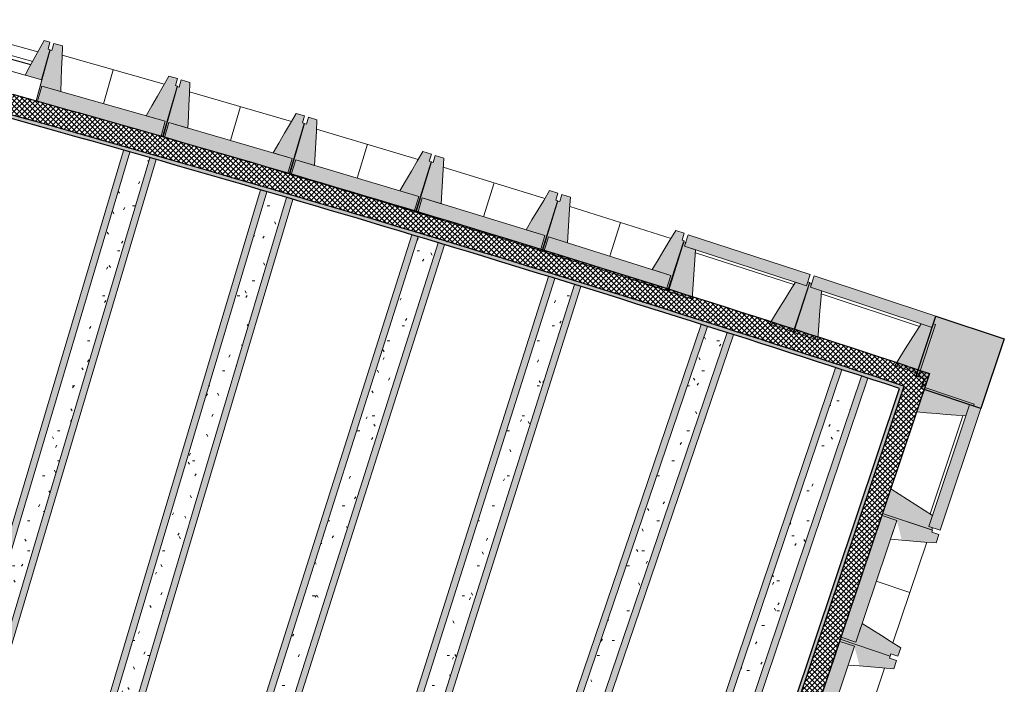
# Model space of a CAD drawing. Header units: centimetres. Extents: x -3137 to 8943, y -3619 to 550.
# Tile 45 of 47: x 8275 to 8943, y -3169 to -2719. Entities that reach past the tile are written whole.
import ezdxf

# ---------------------------------------------------------------- set-up
doc = ezdxf.new("R2010")
doc.units = ezdxf.units.CM
for name, color, linetype, lineweight in [('0-1', 7, 'Continuous', 5), ('ANNOTATIONS-6', 7, 'Continuous', 18), ('HACHURE_C-5', 7, 'Continuous', 18), ('MUR_C', 7, 'Continuous', 25), ('OSSATURE', 7, 'Continuous', 18), ('OSSATURE_C', 7, 'Continuous', 18), ('Z', 7, 'Continuous', 18)]:
    doc.layers.add(name, color=color, linetype=linetype, lineweight=lineweight)
for name, color, linetype, lineweight, true_color in [('HACHURE-1', 7, 'Continuous', 25, 0x787878), ('HACHURE_C-3', 7, 'Continuous', 5, 0xdadada), ('HACHURE_C-4', 7, 'Continuous', 25, 0xdadada), ('MUR-1', 5, 'Continuous', 25, 0x0000ff), ('OSSATURE-4', 7, 'Continuous', 5, 0x787878), ('OSSATURE-5', 5, 'Continuous', 25, 0x0000ff)]:
    doc.layers.add(name, color=color, linetype=linetype, lineweight=lineweight, true_color=true_color)
pattern_1 = [(45, (0, 0), (-1.767767, 1.767767), []), (135, (0, 0), (-1.767767, -1.767767), [])]
pattern_2 = [(0, (0, 0), (40.64, 10.16), [1.676, -28.804, 1.676, -28.804, -162.56]), (0, (0, 0), (40.64, 10.16), [-60.96, 1.676, -59.284, 1.676, -28.804, -71.12]), (0, (0, 0), (40.64, 10.16), [-152.4, 1.676, -18.644, 1.676, -49.124]), (120, (15.24, 5.08), (-29.118818, 30.115272), [1.676, -28.804, 1.676, -28.804, -162.56]), (120, (15.24, 5.08), (-29.118818, 30.115272), [-60.96, 1.676, -59.284, 1.676, -28.804, -71.12]), (120, (15.24, 5.08), (-29.118818, 30.115272), [-152.4, 1.676, -18.644, 1.676, -49.124]), (240, (20.32, 25.4), (-11.521182, -40.275272), [1.676, -28.804, 1.676, -28.804, -162.56]), (240, (20.32, 25.4), (-11.521182, -40.275272), [-60.96, 1.676, -59.284, 1.676, -28.804, -71.12]), (240, (20.32, 25.4), (-11.521182, -40.275272), [-152.4, 1.676, -18.644, 1.676, -49.124])]

# ---------------------------------------------------------------- blocks, each defined once
blk = doc.blocks.new('B02_ARC_rvt-3-DDDD_AAA_NNNN_CCC_1_50_N0_Faux plafonds')
at = {"layer": 'HACHURE_C-3'}
blk.add_hatch(color=256, dxfattribs=at).paths.add_polyline_path([(1837.2, -3548.93), (2032.68, -2966.94), (2030.31, -2966.16), (1834.83, -3548.14), (1836.41, -3548.66)])
at = {"layer": 'HACHURE_C-4'}
blk.add_hatch(color=256, dxfattribs=at).paths.add_polyline_path([(2029.51, -2968.53), (2030.31, -2966.16), (1909.17, -2926.89), (1788.47, -2889), (1667.43, -2852.24), (1546.04, -2816.6), (1425, -2782.28), (1424.33, -2784.69), (1546.74, -2819.41), (1668.15, -2855.06), (1789.22, -2891.85), (1909.94, -2929.76), (1981.15, -2952.85)])
at = {"layer": 'HACHURE_C-5'}
h = blk.add_hatch(dxfattribs=at)
h.set_pattern_fill('FP_43', color=256, style=0, pattern_type=2)
h.set_pattern_definition(pattern_1)
h.paths.add_polyline_path([(2032.68, -2966.94), (2036.98, -2954.14), (2029.51, -2951.71), (1909.17, -2912.74), (1788.47, -2874.89), (1667.43, -2838.17), (1546.04, -2802.57), (1428.63, -2769.28), (1425, -2782.28), (1550.5, -2817.9), (1672.04, -2853.63), (1793.25, -2890.49), (1914.11, -2928.48), (2031.5, -2966.55)])
h = blk.add_hatch(dxfattribs=at)
h.set_pattern_fill('FP_43', color=256, style=0, pattern_type=2)
h.set_pattern_definition(pattern_1)
h.paths.add_polyline_path([(1849.21, -3555.57), (2049.8, -2958.37), (2036.98, -2954.14), (1836.41, -3551.3), (1842.81, -3553.43)])
at = {"layer": 'ANNOTATIONS-6'}
for p, q in [((2018.45, -3051.71), (2017.5, -3054.55)), ((2017.5, -3054.55), (2018.45, -3051.71)), ((1989.8, -3137.02), (1988.84, -3139.87)), ((1988.84, -3139.87), (1989.8, -3137.02))]:
    blk.add_line(p, q, dxfattribs=at)
at = {"layer": 'MUR_C'}
for p, q in [((2049.8, -2958.37), (1850.01, -3553.2)), ((1834.83, -3548.14), (2029.51, -2968.53)), ((1837.2, -3548.93), (2032.68, -2966.94))]:
    blk.add_line(p, q, dxfattribs=at)
at = {"layer": 'MUR_C', "flags": 128}
for points in [[(2034.61, -2953.36), (2035.8, -2953.75), (2036.98, -2954.14)], [(2036.98, -2954.14), (2043.39, -2956.26), (2049.8, -2958.37)], [(2030.31, -2966.16), (2031.5, -2966.55), (2032.68, -2966.94)]]:
    blk.add_lwpolyline(points, dxfattribs=at)
at = {"layer": 'MUR_C'}
for radius, start in [(13605.96, 71.769103), (13592.46, 71.769436), (13589.96, 71.769498)]:
    blk.add_arc((-2221.98, -15876.35), radius, start, 74.436322, dxfattribs=at)
blk = doc.blocks.new('20_MUR PREFA_01 - MODULE_01-3123087-DDDD_AAA_NNNN_CCC_1_50_N0_Faux plafonds')
at = {"layer": 'Z'}
blk.add_line((0, 10.63), (0, 34.62), dxfattribs=at)
blk = doc.blocks.new('20_MUR PREFA_01 - MODULE_01-V109-DDDD_AAA_NNNN_CCC_1_50_N0_Faux plafonds')
at = {"layer": 'Z'}
for p, q in [((0, 10.63), (0, 34.62)), ((0, -0.09), (0, 0.16))]:
    blk.add_line(p, q, dxfattribs=at)
blk = doc.blocks.new('20_MUR PREFA_03 - MODULE_03-V110-DDDD_AAA_NNNN_CCC_1_50_N0_Faux plafonds')
at = {"layer": 'Z'}
for p, q in [((-43.5, 32.17), (-43.5, 25.04)), ((-43.5, 19.17), (-43.5, 32.17)), ((-43.5, 32.17), (37.4, 32.17)), ((-43.5, 25.04), (-43.5, 22.74)), ((35.65, 25.04), (-43.5, 25.04)), ((-43.5, 22.74), (-43.5, 22.35)), ((35.08, 22.74), (-43.5, 22.74)), ((-43.5, 22.35), (-43.5, 14.74)), ((-43.5, 22.35), (34.99, 22.35)), ((45, 14.74), (-45, 14.74)), ((-45, -0.1), (-45, 14.74)), ((-44.63, 14.74), (-43.5, 14.74)), ((-43.5, 14.74), (-43.5, 19.17)), ((-43.5, 14.74), (33.12, 14.74)), ((45, 14.74), (45, -0.1)), ((-45, -0.1), (45, -0.1))]:
    blk.add_line(p, q, dxfattribs=at)
blk = doc.blocks.new('20_MUR PREFA_01 - MODULE_01-V112-DDDD_AAA_NNNN_CCC_1_50_N0_Faux plafonds')
at = {"layer": 'Z'}
for p, q in [((0, 10.63), (0, 34.62)), ((0, 0), (0, 0.16))]:
    blk.add_line(p, q, dxfattribs=at)
blk = doc.blocks.new('Murs 1 - Murs 1-3189767-DDDD_AAA_NNNN_CCC_1_50_N0_Faux plafonds')
at = {"layer": 'HACHURE-1'}
blk.add_hatch(color=256, dxfattribs=at).paths.add_polyline_path([(2084.62, -2982.15), (2100.49, -2934.92), (2054.13, -2919.56), (2040.73, -2960.01), (2046.47, -2961.91), (2044.23, -2968.59), (2074.88, -2978.88)])
at = {"layer": 'MUR_C'}
for p, q in [((2040.73, -2960.01), (2054.13, -2919.56)), ((2054.13, -2919.56), (2100.49, -2934.92)), ((2100.49, -2934.92), (2084.62, -2982.15)), ((2046.47, -2961.91), (2040.73, -2960.01)), ((2044.23, -2968.59), (2046.47, -2961.91)), ((2084.62, -2982.15), (2044.23, -2968.59))]:
    blk.add_line(p, q, dxfattribs=at)
blk = doc.blocks.new('B02_DC_STR_rvt-3-DDDD_AAA_NNNN_CCC_1_50_N0_Faux plafonds')
at = {"layer": 'ANNOTATIONS-6'}
h = blk.add_hatch(dxfattribs=at)
h.set_pattern_fill('FP_174', color=256, style=0, pattern_type=2)
h.set_pattern_definition([(68.215, (2063.955, -615.552), (13.2630907, 38.3021637), [1.474, -25.328, 1.474, -168.275]), (68.215, (2063.955, -615.552), (13.2630907, 38.3021637), [-28.277, -25.328, 1.474, -52.131, -89.342]), (68.215, (2063.955, -615.552), (13.2630907, 38.3021637), [-107.21, 1.474, -25.328, 1.474, -61.065]), (68.215, (2063.955, -615.552), (13.2630907, 38.3021637), [-135.487, -16.394, 1.474, -43.197]), (170.265, (2068.928, -600.549), (-9.50305, -8.60604), [0.27754, -4.769, 0.27754, -31.681]), (170.265, (2068.928, -600.549), (-9.50305, -8.60604), [-5.324, -4.769, 0.27754, -9.815, -16.82]), (170.265, (2068.928, -600.549), (-9.50305, -8.60604), [-20.185, 0.27754, -4.769, 0.27754, -11.497]), (170.265, (2068.928, -600.549), (-9.50305, -8.60604), [-25.508, -3.087, 0.27754, -8.133]), (259.065, (2070.586, -586.165), (-3.7596477, -29.697021), [1.442, -24.776, 1.442, -164.604]), (259.065, (2070.586, -586.165), (-3.7596477, -29.697021), [-27.66, -24.776, 1.442, -50.993, -87.392]), (259.065, (2070.586, -586.165), (-3.7596477, -29.697021), [-104.871, 1.442, -24.776, 1.442, -59.733]), (259.065, (2070.586, -586.165), (-3.7596477, -29.697021), [-132.531, -16.037, 1.442, -42.254])])
h.paths.add_polyline_path([(1351.16, -3398.13), (1525.55, -2813.39), (1521.22, -2812.16), (1346.83, -3396.89)])
h.paths.add_polyline_path([(1529.78, -2797.96), (1529.76, -2797.85), (1528.82, -2797.58), (1528.82, -2797.69), (1529.76, -2797.95)])
h = blk.add_hatch(dxfattribs=at)
h.set_pattern_fill('FP_173', color=256, style=0, pattern_type=2)
h.set_pattern_definition([(68.215, (2140.164, -638.281), (13.2630907, 38.3021637), [1.474, -25.328, 1.474, -168.275]), (68.215, (2140.164, -638.281), (13.2630907, 38.3021637), [-28.277, -25.328, 1.474, -52.131, -89.342]), (68.215, (2140.164, -638.281), (13.2630907, 38.3021637), [-107.21, 1.474, -25.328, 1.474, -61.065]), (68.215, (2140.164, -638.281), (13.2630907, 38.3021637), [-135.487, -16.394, 1.474, -43.197]), (170.265, (2145.137, -623.278), (-9.50305, -8.60604), [0.27754, -4.769, 0.27754, -31.681]), (170.265, (2145.137, -623.278), (-9.50305, -8.60604), [-5.324, -4.769, 0.27754, -9.815, -16.82]), (170.265, (2145.137, -623.278), (-9.50305, -8.60604), [-20.185, 0.27754, -4.769, 0.27754, -11.497]), (170.265, (2145.137, -623.278), (-9.50305, -8.60604), [-25.508, -3.087, 0.27754, -8.133]), (259.065, (2146.795, -608.893), (-3.7596477, -29.697021), [1.442, -24.776, 1.442, -164.604]), (259.065, (2146.795, -608.893), (-3.7596477, -29.697021), [-27.66, -24.776, 1.442, -50.993, -87.392]), (259.065, (2146.795, -608.893), (-3.7596477, -29.697021), [-104.871, 1.442, -24.776, 1.442, -59.733]), (259.065, (2146.795, -608.893), (-3.7596477, -29.697021), [-132.531, -16.037, 1.442, -42.254])])
h.paths.add_polyline_path([(1333.37, -3393.04), (1507.75, -2808.34), (1503.42, -2807.12), (1329.05, -3391.8)])
h = blk.add_hatch(dxfattribs=at)
h.set_pattern_fill('FP_105', color=256, style=0, pattern_type=2)
h.set_pattern_definition(pattern_2)
h.paths.add_polyline_path([(1346.83, -3396.89), (1521.22, -2812.16), (1507.75, -2808.34), (1333.37, -3393.04), (1336.03, -3393.8)])
h = blk.add_hatch(dxfattribs=at)
h.set_pattern_fill('FP_175', color=256, style=0, pattern_type=2)
h.set_pattern_definition([(68.195, (2230.979, -666.66), (13.2798029, 38.3058878), [1.475, -25.339, 1.475, -25.339, -143.009]), (68.195, (2230.979, -666.66), (13.2798029, 38.3058878), [-53.628, 1.475, -52.154, 1.475, -25.339, -62.567]), (68.195, (2230.979, -666.66), (13.2798029, 38.3058878), [-134.071, 1.475, -16.401, 1.475, -43.216]), (170.517, (2235.959, -651.656), (-9.515406, -8.633267), [0.2777, -4.771, 0.2777, -4.771, -26.929]), (170.517, (2235.959, -651.656), (-9.515406, -8.633267), [-10.098, 0.2777, -9.821, 0.2777, -4.771, -11.781]), (170.517, (2235.959, -651.656), (-9.515406, -8.633267), [-25.246, 0.2777, -3.088, 0.2777, -8.138]), (259.045, (2237.619, -637.284), (-3.764471, -29.6723342), [1.441, -24.764, 1.441, -164.525]), (259.045, (2237.619, -637.284), (-3.764471, -29.6723342), [-27.646, -24.764, 1.441, -50.969, -87.351]), (259.045, (2237.619, -637.284), (-3.764471, -29.6723342), [-104.821, 1.441, -24.764, 1.441, -59.704]), (259.045, (2237.619, -637.284), (-3.764471, -29.6723342), [-132.467, -16.029, 1.441, -42.234])])
h.paths.add_polyline_path([(1425.8, -3419.92), (1600.52, -2835.2), (1596.21, -2833.93), (1421.48, -3418.64), (1424.94, -3419.67)])
h = blk.add_hatch(dxfattribs=at)
h.set_pattern_fill('FP_70', color=256, style=0, pattern_type=2)
h.set_pattern_definition(pattern_2)
h.paths.add_polyline_path([(1439.22, -3423.9), (1613.96, -2839.14), (1600.52, -2835.2), (1425.8, -3419.92)])
h = blk.add_hatch(dxfattribs=at)
h.set_pattern_fill('FP_176', color=256, style=0, pattern_type=2)
h.set_pattern_definition([(68.195, (2154.782, -643.89), (13.2798029, 38.3058878), [1.475, -25.339, 1.475, -25.339, -143.009]), (68.195, (2154.782, -643.89), (13.2798029, 38.3058878), [-53.628, 1.475, -52.154, 1.475, -25.339, -62.567]), (68.195, (2154.782, -643.89), (13.2798029, 38.3058878), [-134.071, 1.475, -16.401, 1.475, -43.216]), (170.517, (2159.762, -628.887), (-9.515406, -8.633267), [0.2777, -4.771, 0.2777, -4.771, -26.929]), (170.517, (2159.762, -628.887), (-9.515406, -8.633267), [-10.098, 0.2777, -9.821, 0.2777, -4.771, -11.781]), (170.517, (2159.762, -628.887), (-9.515406, -8.633267), [-25.246, 0.2777, -3.088, 0.2777, -8.138]), (259.045, (2161.422, -614.515), (-3.764471, -29.6723342), [1.441, -24.764, 1.441, -164.525]), (259.045, (2161.422, -614.515), (-3.764471, -29.6723342), [-27.646, -24.764, 1.441, -50.969, -87.351]), (259.045, (2161.422, -614.515), (-3.764471, -29.6723342), [-104.821, 1.441, -24.764, 1.441, -59.704]), (259.045, (2161.422, -614.515), (-3.764471, -29.6723342), [-132.467, -16.029, 1.441, -42.234])])
h.paths.add_polyline_path([(1443.53, -3425.18), (1618.27, -2840.41), (1613.96, -2839.14), (1439.22, -3423.9)])
h = blk.add_hatch(dxfattribs=at)
h.set_pattern_fill('FP_177', color=256, style=0, pattern_type=2)
h.set_pattern_definition([(67.495, (2354.815, -749.26), (13.8699508, 38.370114), [1.495, -25.682, 1.495, -25.682, -144.942]), (67.495, (2354.815, -749.26), (13.8699508, 38.370114), [-54.353, 1.495, -52.858, 1.495, -25.682, -63.412]), (67.495, (2354.815, -749.26), (13.8699508, 38.370114), [-135.883, 1.495, -16.623, 1.495, -43.8]), (178.217, (2360.016, -734.259), (-9.937755, -9.479384), [0.2862, -4.917, 0.2862, -4.917, -27.753]), (178.217, (2360.016, -734.259), (-9.937755, -9.479384), [-10.407, 0.2862, -10.121, 0.2862, -4.917, -12.142]), (178.217, (2360.016, -734.259), (-9.937755, -9.479384), [-26.018, 0.2862, -3.183, 0.2862, -8.387]), (258.369, (2361.75, -720.286), (-3.9324882, -28.8914269), [1.419, -24.38, 1.419, -161.972]), (258.369, (2361.75, -720.286), (-3.9324882, -28.8914269), [-27.217, -24.38, 1.419, -50.178, -85.995]), (258.369, (2361.75, -720.286), (-3.9324882, -28.8914269), [-103.194, 1.419, -24.38, 1.419, -58.778]), (258.369, (2361.75, -720.286), (-3.9324882, -28.8914269), [-130.412, -15.78, 1.419, -41.579])])
h.paths.add_polyline_path([(1518.09, -3447.5), (1703.2, -2865.71), (1698.89, -2864.4), (1513.78, -3446.18)])
h = blk.add_hatch(dxfattribs=at)
h.set_pattern_fill('FP_66', color=256, style=0, pattern_type=2)
h.set_pattern_definition(pattern_2)
h.paths.add_polyline_path([(1531.47, -3451.61), (1716.6, -2869.78), (1703.2, -2865.71), (1518.09, -3447.5), (1522.35, -3448.81)])
h = blk.add_hatch(dxfattribs=at)
h.set_pattern_fill('FP_178', color=256, style=0, pattern_type=2)
h.set_pattern_definition([(67.495, (2279.033, -725.147), (13.8699508, 38.370114), [1.495, -25.682, 1.495, -170.624]), (67.495, (2279.033, -725.147), (13.8699508, 38.370114), [-28.671, -25.682, 1.495, -52.858, -90.589]), (67.495, (2279.033, -725.147), (13.8699508, 38.370114), [-108.706, 1.495, -25.682, 1.495, -61.917]), (67.495, (2279.033, -725.147), (13.8699508, 38.370114), [-137.378, -16.623, 1.495, -43.8]), (178.217, (2284.234, -710.146), (-9.937755, -9.479384), [0.2862, -4.917, 0.2862, -4.917, -27.753]), (178.217, (2284.234, -710.146), (-9.937755, -9.479384), [-10.407, 0.2862, -10.121, 0.2862, -4.917, -12.142]), (178.217, (2284.234, -710.146), (-9.937755, -9.479384), [-26.018, 0.2862, -3.183, 0.2862, -8.387]), (258.369, (2285.968, -696.174), (-3.9324882, -28.8914269), [1.419, -24.38, 1.419, -161.972]), (258.369, (2285.968, -696.174), (-3.9324882, -28.8914269), [-27.217, -24.38, 1.419, -50.178, -85.995]), (258.369, (2285.968, -696.174), (-3.9324882, -28.8914269), [-103.194, 1.419, -24.38, 1.419, -58.778]), (258.369, (2285.968, -696.174), (-3.9324882, -28.8914269), [-130.412, -15.78, 1.419, -41.579])])
h.paths.add_polyline_path([(1535.77, -3452.93), (1720.9, -2871.09), (1716.6, -2869.78), (1531.47, -3451.61)])
h = blk.add_hatch(dxfattribs=at)
h.set_pattern_fill('FP_179', color=256, style=0, pattern_type=2)
h.set_pattern_definition([(67.524, (2443.641, -775.59), (13.8457811, 38.3682711), [1.494, -25.669, 1.494, -25.669, -144.868]), (67.524, (2443.641, -775.59), (13.8457811, 38.3682711), [-54.326, 1.494, -52.832, 1.494, -25.669, -63.38]), (67.524, (2443.641, -775.59), (13.8457811, 38.3682711), [-135.814, 1.494, -16.615, 1.494, -43.777]), (177.929, (2448.833, -760.588), (-9.920862, -9.44665), [0.28575, -4.91, 0.28575, -32.619]), (177.929, (2448.833, -760.588), (-9.920862, -9.44665), [-5.481, -4.91, 0.28575, -10.105, -17.318]), (177.929, (2448.833, -760.588), (-9.920862, -9.44665), [-20.782, 0.28575, -4.91, 0.28575, -11.837]), (177.929, (2448.833, -760.588), (-9.920862, -9.44665), [-26.263, -3.178, 0.28575, -8.373]), (258.397, (2450.564, -746.6), (-3.925181, -28.9215514), [1.42, -24.395, 1.42, -24.395, -137.678]), (258.397, (2450.564, -746.6), (-3.925181, -28.9215514), [-51.629, 1.42, -50.21, 1.42, -24.395, -60.234]), (258.397, (2450.564, -746.6), (-3.925181, -28.9215514), [-129.074, 1.42, -15.79, 1.42, -41.605])])
h.paths.add_polyline_path([(1611.04, -3476.03), (1795.8, -2893.91), (1791.51, -2892.57), (1606.74, -3474.71)])
h = blk.add_hatch(dxfattribs=at)
h.set_pattern_fill('FP_105', color=256, style=0, pattern_type=2)
h.set_pattern_definition(pattern_2)
h.paths.add_polyline_path([(1624.39, -3480.25), (1809.1, -2898.09), (1795.8, -2893.91), (1611.04, -3476.03), (1612.93, -3476.62), (1621.17, -3479.23)])
h = blk.add_hatch(dxfattribs=at)
h.set_pattern_fill('FP_180', color=256, style=0, pattern_type=2)
h.set_pattern_definition([(67.524, (2367.842, -751.531), (13.8457811, 38.3682711), [1.494, -25.669, 1.494, -25.669, -144.868]), (67.524, (2367.842, -751.531), (13.8457811, 38.3682711), [-54.326, 1.494, -52.832, 1.494, -25.669, -63.38]), (67.524, (2367.842, -751.531), (13.8457811, 38.3682711), [-135.814, 1.494, -16.615, 1.494, -43.777]), (177.929, (2373.034, -736.53), (-9.920862, -9.44665), [0.28575, -4.91, 0.28575, -4.91, -27.71]), (177.929, (2373.034, -736.53), (-9.920862, -9.44665), [-10.391, 0.28575, -10.105, 0.28575, -4.91, -12.123]), (177.929, (2373.034, -736.53), (-9.920862, -9.44665), [-25.978, 0.28575, -3.178, 0.28575, -8.373]), (258.397, (2374.764, -722.542), (-3.925181, -28.9215514), [1.42, -24.395, 1.42, -24.395, -137.678]), (258.397, (2374.764, -722.542), (-3.925181, -28.9215514), [-51.629, 1.42, -50.21, 1.42, -24.395, -60.234]), (258.397, (2374.764, -722.542), (-3.925181, -28.9215514), [-129.074, 1.42, -15.79, 1.42, -41.605])])
h.paths.add_polyline_path([(1628.68, -3481.61), (1813.45, -2899.46), (1809.16, -2898.11), (1624.39, -3480.25)])
h = blk.add_hatch(dxfattribs=at)
h.set_pattern_fill('FP_181', color=256, style=0, pattern_type=2)
h.set_pattern_definition([(66.679, (2568.279, -873.055), (14.5291417, 38.3753906), [1.514, -26.012, 1.514, -26.012, -146.806]), (66.679, (2568.279, -873.055), (14.5291417, 38.3753906), [-55.052, 1.514, -53.538, 1.514, -26.012, -64.228]), (66.679, (2568.279, -873.055), (14.5291417, 38.3753906), [-137.631, 1.514, -16.837, 1.514, -44.363]), (185.249, (2573.727, -858.081), (-10.410315, -10.300575), [0.30093, -5.17, 0.30093, -34.351]), (185.249, (2573.727, -858.081), (-10.410315, -10.300575), [-5.772, -5.17, 0.30093, -10.642, -18.238]), (185.249, (2573.727, -858.081), (-10.410315, -10.300575), [-21.886, 0.30093, -5.17, 0.30093, -12.466]), (185.249, (2573.727, -858.081), (-10.410315, -10.300575), [-27.658, -3.347, 0.30093, -8.818]), (257.598, (2575.543, -844.524), (-4.1186674, -28.0745622), [1.395, -23.974, 1.395, -159.274]), (257.598, (2575.543, -844.524), (-4.1186674, -28.0745622), [-26.764, -23.974, 1.395, -49.343, -84.563]), (257.598, (2575.543, -844.524), (-4.1186674, -28.0745622), [-101.476, 1.395, -23.974, 1.395, -57.799]), (257.598, (2575.543, -844.524), (-4.1186674, -28.0745622), [-128.24, -15.517, 1.395, -40.886])])
h.paths.add_polyline_path([(1702.59, -3505.06), (1899.29, -2926.41), (1895, -2925.06), (1698.3, -3503.7)])
h = blk.add_hatch(dxfattribs=at)
h.set_pattern_fill('FP_105', color=256, style=0, pattern_type=2)
h.set_pattern_definition(pattern_2)
h.paths.add_polyline_path([(1715.94, -3509.29), (1912.64, -2930.63), (1909.17, -2929.51), (1899.29, -2926.41), (1702.59, -3505.06)])
h = blk.add_hatch(dxfattribs=at)
h.set_pattern_fill('FP_182', color=256, style=0, pattern_type=2)
h.set_pattern_definition([(66.679, (2492.984, -847.46), (14.5291417, 38.3753906), [1.514, -26.012, 1.514, -26.012, -146.806]), (66.679, (2492.984, -847.46), (14.5291417, 38.3753906), [-55.052, 1.514, -53.538, 1.514, -26.012, -64.228]), (66.679, (2492.984, -847.46), (14.5291417, 38.3753906), [-137.631, 1.514, -16.837, 1.514, -44.363]), (185.249, (2498.433, -832.485), (-10.410315, -10.300575), [0.30093, -5.17, 0.30093, -34.351]), (185.249, (2498.433, -832.485), (-10.410315, -10.300575), [-5.772, -5.17, 0.30093, -10.642, -18.238]), (185.249, (2498.433, -832.485), (-10.410315, -10.300575), [-21.886, 0.30093, -5.17, 0.30093, -12.466]), (185.249, (2498.433, -832.485), (-10.410315, -10.300575), [-27.658, -3.347, 0.30093, -8.818]), (257.598, (2500.249, -818.928), (-4.1186674, -28.0745622), [1.395, -23.974, 1.395, -159.274]), (257.598, (2500.249, -818.928), (-4.1186674, -28.0745622), [-26.764, -23.974, 1.395, -49.343, -84.563]), (257.598, (2500.249, -818.928), (-4.1186674, -28.0745622), [-101.476, 1.395, -23.974, 1.395, -57.799]), (257.598, (2500.249, -818.928), (-4.1186674, -28.0745622), [-128.24, -15.517, 1.395, -40.886])])
h.paths.add_polyline_path([(1720.23, -3510.65), (1916.92, -2932.02), (1912.64, -2930.63), (1715.94, -3509.29), (1718.57, -3510.12)])
h = blk.add_hatch(dxfattribs=at)
h.set_pattern_fill('FP_183', color=256, style=0, pattern_type=2)
h.set_pattern_definition([(66.745, (2654.792, -897.89), (14.477296, 38.3768775), [1.513, -25.988, 1.513, -25.988, -146.669]), (66.745, (2654.792, -897.89), (14.477296, 38.3768775), [-55.001, 1.513, -53.488, 1.513, -25.988, -64.168]), (66.745, (2654.792, -897.89), (14.477296, 38.3768775), [-137.502, 1.513, -16.821, 1.513, -44.322]), (184.751, (2660.221, -882.912), (-10.37356, -10.239378), [0.29962, -5.148, 0.29962, -34.202]), (184.751, (2660.221, -882.912), (-10.37356, -10.239378), [-5.747, -5.148, 0.29962, -10.596, -18.159]), (184.751, (2660.221, -882.912), (-10.37356, -10.239378), [-21.791, 0.29962, -5.148, 0.29962, -12.412]), (184.751, (2660.221, -882.912), (-10.37356, -10.239378), [-27.538, -3.332, 0.29962, -8.78]), (257.659, (2662.031, -869.323), (-4.10453, -28.1369036), [1.397, -24.005, 1.397, -159.482]), (257.659, (2662.031, -869.323), (-4.10453, -28.1369036), [-26.799, -24.005, 1.397, -49.407, -84.673]), (257.659, (2662.031, -869.323), (-4.10453, -28.1369036), [-101.608, 1.397, -24.005, 1.397, -57.874]), (257.659, (2662.031, -869.323), (-4.10453, -28.1369036), [-128.407, -15.537, 1.397, -40.939])])
h.paths.add_polyline_path([(1794.55, -3534.95), (1990.41, -2955.85), (1986.13, -2954.46), (1790.27, -3533.55)])
h = blk.add_hatch(dxfattribs=at)
h.set_pattern_fill('FP_70', color=256, style=0, pattern_type=2)
h.set_pattern_definition(pattern_2)
h.paths.add_polyline_path([(1807.85, -3539.31), (2003.73, -2960.17), (1990.41, -2955.85), (1794.55, -3534.95), (1806.99, -3539.03)])
h = blk.add_hatch(dxfattribs=at)
h.set_pattern_fill('FP_184', color=256, style=0, pattern_type=2)
h.set_pattern_definition([(66.745, (2579.458, -872.411), (14.477296, 38.3768775), [1.513, -25.988, 1.513, -172.657]), (66.745, (2579.458, -872.411), (14.477296, 38.3768775), [-29.013, -25.988, 1.513, -53.488, -91.668]), (66.745, (2579.458, -872.411), (14.477296, 38.3768775), [-110.002, 1.513, -25.988, 1.513, -62.655]), (66.745, (2579.458, -872.411), (14.477296, 38.3768775), [-139.015, -16.821, 1.513, -44.322]), (184.751, (2584.887, -857.433), (-10.37356, -10.239378), [0.29962, -5.148, 0.29962, -34.202]), (184.751, (2584.887, -857.433), (-10.37356, -10.239378), [-5.747, -5.148, 0.29962, -10.596, -18.159]), (184.751, (2584.887, -857.433), (-10.37356, -10.239378), [-21.791, 0.29962, -5.148, 0.29962, -12.412]), (184.751, (2584.887, -857.433), (-10.37356, -10.239378), [-27.538, -3.332, 0.29962, -8.78]), (257.659, (2586.697, -843.844), (-4.10453, -28.1369036), [1.397, -24.005, 1.397, -159.482]), (257.659, (2586.697, -843.844), (-4.10453, -28.1369036), [-26.799, -24.005, 1.397, -49.407, -84.673]), (257.659, (2586.697, -843.844), (-4.10453, -28.1369036), [-101.608, 1.397, -24.005, 1.397, -57.874]), (257.659, (2586.697, -843.844), (-4.10453, -28.1369036), [-128.407, -15.537, 1.397, -40.939])])
h.paths.add_polyline_path([(1812.13, -3540.71), (2008.01, -2961.55), (2003.73, -2960.17), (1807.85, -3539.31), (1809.1, -3539.72)])
at = {"layer": 'OSSATURE-4'}
for points in [[(1448.09, -2759.21), (1453.67, -2738.98), (1452.22, -2738.58), (1453.55, -2733.76), (1449.69, -2732.7), (1436.64, -2756.06), (1445.46, -2758.49)], [(1460.51, -2778.23), (1460.51, -2778.06), (1445.16, -2773.72), (1448.01, -2763.64), (1460.9, -2767.29), (1461.99, -2736.32), (1456.22, -2734.68), (1454.85, -2739.5), (1453.41, -2739.09), (1447.74, -2759.12), (1448.09, -2759.21), (1444.15, -2773.52), (1443.69, -2773.39), (1443.67, -2773.46), (1448.09, -2774.71)], [(1530.26, -2797.99), (1540, -2763.62), (1538.56, -2763.21), (1539.92, -2758.4), (1534.15, -2756.76), (1518.83, -2783.71), (1531.72, -2787.36), (1528.86, -2797.43), (1513.51, -2793.08), (1513.43, -2793.22), (1528.86, -2797.59)], [(1546.56, -2802.92), (1546.56, -2802.75), (1531.24, -2798.29), (1534.17, -2788.24), (1547.02, -2791.98), (1548.34, -2761.02), (1542.58, -2759.34), (1541.19, -2764.14), (1539.75, -2763.72), (1529.76, -2798.02), (1534.17, -2799.31)], [(1528.86, -2797.43), (1531.72, -2787.36), (1448.01, -2763.64), (1445.16, -2773.72), (1522.35, -2795.58)], [(1616.17, -2823.19), (1626.16, -2788.89), (1624.72, -2788.47), (1626.11, -2783.67), (1620.35, -2781.99), (1604.84, -2808.82), (1617.7, -2812.57), (1614.77, -2822.61), (1599.45, -2818.15), (1599.37, -2818.29), (1614.77, -2822.78)], [(1614.77, -2822.61), (1617.7, -2812.57), (1534.17, -2788.24), (1531.24, -2798.29), (1608.38, -2820.75)], [(1632.42, -2828.23), (1632.42, -2828.06), (1617.14, -2823.49), (1620.14, -2813.46), (1632.97, -2817.3), (1634.52, -2786.35), (1628.77, -2784.63), (1627.34, -2789.42), (1625.9, -2788.99), (1615.66, -2823.21), (1620.14, -2824.55)], [(1701.88, -2849.01), (1712.12, -2814.78), (1710.69, -2814.35), (1712.12, -2809.56), (1706.37, -2807.84), (1690.66, -2834.56), (1703.49, -2838.4), (1700.49, -2848.43), (1685.2, -2843.85), (1685.12, -2843.99), (1700.49, -2848.59)], [(1700.49, -2848.43), (1703.49, -2838.4), (1620.14, -2813.46), (1617.14, -2823.49), (1694.4, -2846.61)], [(1718.1, -2854.17), (1718.1, -2854.01), (1702.86, -2849.32), (1705.93, -2839.32), (1718.73, -2843.25), (1720.5, -2812.3), (1714.77, -2810.54), (1713.3, -2815.32), (1711.86, -2814.88), (1701.38, -2849.03), (1705.93, -2850.43)], [(1787.41, -2875.46), (1797.9, -2841.31), (1796.46, -2840.87), (1797.9, -2836.08), (1792.2, -2834.33), (1776.29, -2860.93), (1789.09, -2864.86), (1786.02, -2874.87), (1770.76, -2870.18), (1770.68, -2870.32), (1786.02, -2875.03)], [(1786.02, -2874.87), (1789.09, -2864.86), (1705.93, -2839.32), (1702.86, -2849.32), (1765.9, -2868.69)], [(1803.59, -2880.74), (1803.59, -2880.57), (1788.38, -2875.78), (1791.52, -2865.8), (1804.3, -2869.82), (1806.3, -2838.89), (1800.57, -2837.09), (1799.07, -2841.86), (1797.64, -2841.41), (1786.9, -2875.48), (1791.52, -2876.94)], [(1872.74, -2902.53), (1883.48, -2868.46), (1882.05, -2868.01), (1883.55, -2863.24), (1877.83, -2861.44), (1861.73, -2887.92), (1874.5, -2891.95), (1871.35, -2901.93), (1856.13, -2897.13), (1856.05, -2897.27), (1871.35, -2902.1)], [(1871.35, -2901.93), (1874.5, -2891.95), (1791.52, -2865.8), (1788.38, -2875.78), (1866.45, -2900.39)], [(1888.88, -2907.93), (1891.2, -2874.51), (1883.66, -2872.07), (1884.5, -2869.46), (1883.07, -2869), (1872.23, -2902.55), (1881.1, -2905.42)], [(1966.44, -2898.83), (1968.92, -2891.16), (1886.14, -2864.4), (1883.66, -2872.07), (1959.79, -2896.68)], [(1957.87, -2930.23), (1968.71, -2896.68), (1967.28, -2896.22), (1966.44, -2898.83), (1958.9, -2896.39), (1941.21, -2924.85), (1951.83, -2928.28)], [(1973.97, -2935.75), (1976.53, -2902.34), (1969.01, -2899.85), (1969.87, -2897.25), (1968.45, -2896.78), (1957.36, -2930.24), (1969.01, -2934.1)], [(2051.59, -2927.21), (2054.13, -2919.56), (1971.55, -2892.19), (1969.01, -2899.85), (2045.16, -2925.08)], [(2042.79, -2958.55), (2053.88, -2925.08), (2052.46, -2924.61), (2051.59, -2927.21), (2044.07, -2924.72), (2026.18, -2953.05), (2038.5, -2957.13)], [(2074.45, -2987.1), (2076.98, -2979.59), (2079.58, -2980.46), (2080.05, -2979.04), (2046.63, -2967.81), (2041.06, -2984.4), (2067.78, -2986.56)], [(2056.92, -3064.63), (2084.62, -2982.15), (2076.98, -2979.59), (2049.28, -3062.06), (2051.88, -3062.93)], [(2051.4, -3064.35), (2051.88, -3062.93), (2049.28, -3062.06), (2051.8, -3054.55), (2023.55, -3036.54), (2017.98, -3053.13), (2049.28, -3063.64)], [(1999.87, -3140.4), (2027.57, -3057.93), (2017.65, -3054.6), (1989.95, -3137.07)], [(2054.19, -3073.2), (2056.1, -3067.52), (2051.36, -3065.92), (2051.84, -3064.5), (2017.98, -3053.13), (2012.4, -3069.72), (2012.57, -3069.72), (2017.65, -3054.6), (2027.57, -3057.93), (2031.03, -3071.27), (2051.84, -3073.01)], [(2028.4, -3149.99), (2030.31, -3144.3), (2004.13, -3127.71), (1999.87, -3140.4), (1989.95, -3137.07), (1995.03, -3121.94), (1994.89, -3121.85), (1989.32, -3138.44), (2023.19, -3149.82), (2023.66, -3148.4), (2027.9, -3149.82)], [(1971.21, -3225.72), (1998.91, -3143.25), (1988.99, -3139.92), (1961.29, -3222.39)], [(2025.54, -3158.52), (2027.45, -3152.83), (2022.71, -3151.24), (2023.19, -3149.82), (1989.32, -3138.44), (1983.75, -3155.03), (1983.92, -3155.03), (1988.99, -3139.92), (1998.91, -3143.25), (2002.37, -3156.59), (2023.19, -3158.32)]]:
    blk.add_hatch(color=256, dxfattribs=at).paths.add_polyline_path(points)
at = {"layer": 'ANNOTATIONS-6'}
for p, q in [((1329.05, -3391.8), (1503.42, -2807.12)), ((1507.75, -2808.34), (1333.37, -3393.04)), ((1521.22, -2812.16), (1346.83, -3396.89)), ((1525.55, -2813.39), (1351.16, -3398.13)), ((1421.48, -3418.64), (1596.21, -2833.93)), ((1600.52, -2835.2), (1425.8, -3419.92)), ((1613.96, -2839.14), (1439.22, -3423.9)), ((1618.27, -2840.41), (1443.53, -3425.18)), ((1513.78, -3446.18), (1698.89, -2864.4)), ((1703.2, -2865.71), (1518.09, -3447.5)), ((1716.6, -2869.78), (1531.47, -3451.61)), ((1720.9, -2871.09), (1535.77, -3452.93)), ((1606.74, -3474.71), (1791.51, -2892.57)), ((1795.8, -2893.91), (1611.04, -3476.03)), ((1809.16, -2898.11), (1624.39, -3480.25)), ((1813.45, -2899.46), (1628.68, -3481.61)), ((1698.3, -3503.7), (1895, -2925.06)), ((1899.29, -2926.41), (1702.59, -3505.06)), ((1912.64, -2930.63), (1715.94, -3509.29)), ((1916.92, -2932.02), (1720.23, -3510.65)), ((1790.27, -3533.55), (1986.13, -2954.46)), ((1990.41, -2955.85), (1794.55, -3534.95)), ((2003.73, -2960.17), (1807.85, -3539.31)), ((2008.01, -2961.55), (1812.13, -3540.71))]:
    blk.add_line(p, q, dxfattribs=at)
at = {"layer": 'OSSATURE'}
for p, q in [((1531.04, -2762.23), (1461.77, -2742.6)), ((1617.21, -2787.43), (1548.08, -2767.3)), ((1445.12, -2773.87), (1445.09, -2773.95)), ((1703.18, -2813.26), (1634.2, -2792.63)), ((1528.79, -2797.68), (1528.82, -2797.58)), ((1788.97, -2839.72), (1720.14, -2818.58)), ((1874.56, -2866.81), (1805.89, -2845.17)), ((1957.85, -2898.09), (1891.06, -2876.5)), ((2043.01, -2926.41), (1976.38, -2904.33)), ((2050.12, -3053.48), (2072.47, -2986.94)), ((2025, -3140.93), (2047.93, -3072.68)), ((1996.35, -3226.25), (2019.27, -3158))]:
    blk.add_line(p, q, dxfattribs=at)
at = {"layer": 'OSSATURE_C'}
for p, q in [((1449.69, -2732.7), (1453.55, -2733.76)), ((1453.55, -2733.76), (1452.22, -2738.58)), ((1454.85, -2739.5), (1456.22, -2734.68)), ((1456.22, -2734.68), (1461.99, -2736.32)), ((1453.67, -2738.98), (1444.18, -2773.42)), ((1447.74, -2759.12), (1453.41, -2739.09)), ((1452.22, -2738.58), (1453.67, -2738.98)), ((1453.41, -2739.09), (1454.85, -2739.5)), ((1534.15, -2756.76), (1539.92, -2758.4)), ((1539.92, -2758.4), (1538.56, -2763.21)), ((1538.56, -2763.21), (1540, -2763.62)), ((1541.19, -2764.14), (1542.58, -2759.34)), ((1542.58, -2759.34), (1548.34, -2761.02)), ((1445.16, -2773.72), (1448.01, -2763.64)), ((1448.01, -2763.64), (1445.16, -2773.72)), ((1448.01, -2763.64), (1531.72, -2787.36)), ((1460.9, -2767.29), (1448.01, -2763.64)), ((1529.76, -2798.02), (1539.75, -2763.72)), ((1540, -2763.62), (1530.26, -2797.99)), ((1539.75, -2763.72), (1541.19, -2764.14)), ((1443.67, -2773.46), (1443.69, -2773.39)), ((1460.51, -2778.23), (1443.67, -2773.46)), ((1528.86, -2797.43), (1445.16, -2773.72)), ((1445.16, -2773.72), (1460.52, -2778.07)), ((1460.52, -2778.07), (1460.51, -2778.23)), ((1620.35, -2781.99), (1626.11, -2783.67)), ((1531.72, -2787.36), (1518.83, -2783.71)), ((1531.72, -2787.36), (1528.86, -2797.43)), ((1528.86, -2797.43), (1531.72, -2787.36)), ((1531.24, -2798.29), (1534.17, -2788.24)), ((1534.17, -2788.24), (1531.24, -2798.29)), ((1534.17, -2788.24), (1617.7, -2812.57)), ((1547.02, -2791.98), (1534.17, -2788.24)), ((1615.66, -2823.21), (1625.9, -2788.99)), ((1626.16, -2788.89), (1616.17, -2823.19)), ((1626.11, -2783.67), (1624.72, -2788.47)), ((1624.72, -2788.47), (1626.16, -2788.89)), ((1625.9, -2788.99), (1627.34, -2789.42)), ((1627.34, -2789.42), (1628.77, -2784.63)), ((1628.77, -2784.63), (1634.52, -2786.35)), ((1513.43, -2793.22), (1513.51, -2793.08)), ((1530.26, -2797.99), (1513.43, -2793.22)), ((1513.51, -2793.08), (1528.86, -2797.43)), ((1546.56, -2802.92), (1529.76, -2798.02)), ((1614.77, -2822.61), (1531.24, -2798.29)), ((1531.24, -2798.29), (1546.57, -2802.75)), ((1546.57, -2802.75), (1546.56, -2802.92)), ((1617.7, -2812.57), (1604.84, -2808.82)), ((1706.37, -2807.84), (1712.12, -2809.56)), ((1712.12, -2809.56), (1710.69, -2814.35)), ((1617.7, -2812.57), (1614.77, -2822.61)), ((1614.77, -2822.61), (1617.7, -2812.57)), ((1617.14, -2823.49), (1620.14, -2813.46)), ((1620.14, -2813.46), (1617.14, -2823.49)), ((1620.14, -2813.46), (1703.49, -2838.4)), ((1632.97, -2817.3), (1620.14, -2813.46)), ((1701.38, -2849.03), (1711.86, -2814.88)), ((1712.12, -2814.78), (1701.88, -2849.01)), ((1710.69, -2814.35), (1712.12, -2814.78)), ((1711.86, -2814.88), (1713.3, -2815.32)), ((1713.3, -2815.32), (1714.77, -2810.54)), ((1714.77, -2810.54), (1720.5, -2812.3)), ((1599.37, -2818.29), (1599.45, -2818.15)), ((1616.17, -2823.19), (1599.37, -2818.29)), ((1599.45, -2818.15), (1614.77, -2822.61)), ((1632.42, -2828.23), (1615.66, -2823.21)), ((1700.49, -2848.43), (1617.14, -2823.49)), ((1617.14, -2823.49), (1632.43, -2828.07)), ((1632.43, -2828.07), (1632.42, -2828.23)), ((1703.49, -2838.4), (1690.66, -2834.56)), ((1792.2, -2834.33), (1797.93, -2836.09)), ((1797.93, -2836.09), (1796.46, -2840.87)), ((1703.49, -2838.4), (1700.49, -2848.43)), ((1700.49, -2848.43), (1703.49, -2838.4)), ((1702.86, -2849.32), (1705.93, -2839.32)), ((1705.93, -2839.32), (1702.86, -2849.32)), ((1705.93, -2839.32), (1789.09, -2864.86)), ((1718.73, -2843.25), (1705.93, -2839.32)), ((1786.9, -2875.48), (1797.64, -2841.41)), ((1797.9, -2841.31), (1787.41, -2875.46)), ((1796.46, -2840.87), (1797.9, -2841.31)), ((1797.64, -2841.41), (1799.07, -2841.86)), ((1799.07, -2841.86), (1800.57, -2837.09)), ((1800.57, -2837.09), (1806.3, -2838.89)), ((1685.12, -2843.99), (1685.2, -2843.85)), ((1701.88, -2849.01), (1685.12, -2843.99)), ((1685.2, -2843.85), (1700.49, -2848.43)), ((1718.1, -2854.17), (1701.38, -2849.03)), ((1786.02, -2874.87), (1702.86, -2849.32)), ((1702.86, -2849.32), (1718.11, -2854.01)), ((1718.11, -2854.01), (1718.1, -2854.17)), ((1789.09, -2864.86), (1776.29, -2860.93)), ((1877.83, -2861.44), (1883.55, -2863.24)), ((1883.55, -2863.24), (1882.05, -2868.01)), ((1770.68, -2870.32), (1770.76, -2870.18)), ((1770.76, -2870.18), (1786.02, -2874.87)), ((1789.09, -2864.86), (1786.02, -2874.87)), ((1786.02, -2874.87), (1789.09, -2864.86)), ((1788.38, -2875.78), (1791.52, -2865.8)), ((1791.52, -2865.8), (1788.38, -2875.78)), ((1791.52, -2865.8), (1874.5, -2891.95)), ((1804.3, -2869.82), (1791.52, -2865.8)), ((1872.23, -2902.55), (1883.07, -2869)), ((1883.48, -2868.46), (1872.74, -2902.53)), ((1882.05, -2868.01), (1883.48, -2868.46)), ((1883.07, -2869), (1884.5, -2869.46)), ((1883.66, -2872.07), (1886.14, -2864.4)), ((1884.5, -2869.46), (1883.66, -2872.07)), ((1886.14, -2864.4), (1968.92, -2891.16)), ((1787.41, -2875.46), (1770.68, -2870.32)), ((1803.59, -2880.74), (1786.9, -2875.48)), ((1871.35, -2901.93), (1788.38, -2875.78)), ((1788.38, -2875.78), (1803.6, -2880.58)), ((1883.66, -2872.07), (1891.2, -2874.51)), ((1966.44, -2898.83), (1883.66, -2872.07)), ((1803.6, -2880.58), (1803.59, -2880.74)), ((1874.5, -2891.95), (1861.73, -2887.92)), ((1874.5, -2891.95), (1871.35, -2901.93)), ((1871.35, -2901.93), (1874.5, -2891.95)), ((1957.36, -2930.24), (1968.45, -2896.78)), ((1968.71, -2896.68), (1957.87, -2930.23)), ((1958.9, -2896.39), (1966.44, -2898.83)), ((1968.92, -2891.16), (1966.44, -2898.83)), ((1966.44, -2898.83), (1967.28, -2896.22)), ((1967.28, -2896.22), (1968.71, -2896.68)), ((1968.45, -2896.78), (1969.87, -2897.25)), ((1969.01, -2899.85), (1971.55, -2892.19)), ((1971.55, -2892.19), (2054.13, -2919.56)), ((1856.05, -2897.27), (1856.13, -2897.13)), ((1872.74, -2902.53), (1856.05, -2897.27)), ((1856.13, -2897.13), (1871.35, -2901.93)), ((1888.88, -2907.93), (1872.23, -2902.55)), ((1969.87, -2897.25), (1969.01, -2899.85)), ((1969.01, -2899.85), (1976.53, -2902.34)), ((2051.59, -2927.21), (1969.01, -2899.85)), ((2054.13, -2919.56), (2051.59, -2927.21)), ((1957.87, -2930.23), (1941.21, -2924.85)), ((1973.97, -2935.75), (1957.36, -2930.24)), ((2053.88, -2925.08), (2042.79, -2958.55)), ((2044.07, -2924.72), (2051.59, -2927.21)), ((2051.59, -2927.21), (2052.46, -2924.61)), ((2052.46, -2924.61), (2053.88, -2925.08)), ((2042.79, -2958.55), (2026.18, -2953.05)), ((2041.06, -2984.4), (2046.63, -2967.81)), ((2046.63, -2967.81), (2080.05, -2979.04)), ((2049.28, -3062.06), (2076.98, -2979.59)), ((2084.62, -2982.15), (2056.92, -3064.63)), ((2076.98, -2979.59), (2074.45, -2987.1)), ((2079.58, -2980.46), (2076.98, -2979.59)), ((2076.98, -2979.59), (2084.62, -2982.15)), ((2080.05, -2979.04), (2079.58, -2980.46)), ((2017.98, -3053.13), (2023.55, -3036.54)), ((1989.95, -3137.07), (2017.65, -3054.6)), ((2012.4, -3069.72), (2017.98, -3053.13)), ((2017.65, -3054.6), (2012.57, -3069.73)), ((2017.65, -3054.6), (2027.57, -3057.93)), ((2027.57, -3057.93), (2017.65, -3054.6)), ((2051.4, -3064.35), (2017.98, -3053.13)), ((2017.98, -3053.13), (2051.84, -3064.5)), ((2051.8, -3054.55), (2049.28, -3062.06)), ((2027.57, -3057.93), (1999.87, -3140.4)), ((2023.31, -3070.63), (2027.57, -3057.93)), ((2049.28, -3062.06), (2051.88, -3062.93)), ((2056.92, -3064.63), (2049.28, -3062.06)), ((2051.88, -3062.93), (2051.4, -3064.35)), ((2012.57, -3069.73), (2012.4, -3069.72)), ((2051.84, -3064.5), (2051.36, -3065.92)), ((2051.36, -3065.92), (2056.1, -3067.52)), ((2056.1, -3067.52), (2054.19, -3073.2)), ((1989.32, -3138.44), (1994.89, -3121.85)), ((1995.03, -3121.94), (1989.95, -3137.07)), ((1994.89, -3121.85), (1995.03, -3121.94)), ((1999.87, -3140.4), (2004.13, -3127.71)), ((1999.87, -3140.4), (1989.95, -3137.07)), ((1989.95, -3137.07), (1999.87, -3140.4)), ((1961.29, -3222.39), (1988.99, -3139.92)), ((1998.91, -3143.25), (1971.21, -3225.72)), ((1983.75, -3155.03), (1989.32, -3138.44)), ((1988.99, -3139.92), (1983.91, -3155.05)), ((1988.99, -3139.92), (1998.91, -3143.25)), ((1998.91, -3143.25), (1988.99, -3139.92)), ((2023.19, -3149.82), (1989.32, -3138.44)), ((1989.32, -3138.44), (2023.19, -3149.82)), ((1994.65, -3155.94), (1998.91, -3143.25)), ((2023.19, -3149.82), (2022.71, -3151.24)), ((2023.66, -3148.4), (2023.19, -3149.82)), ((2028.4, -3149.99), (2023.66, -3148.4)), ((2030.31, -3144.3), (2028.4, -3149.99)), ((1983.91, -3155.05), (1983.75, -3155.03)), ((2022.71, -3151.24), (2027.45, -3152.83)), ((2027.45, -3152.83), (2025.54, -3158.52))]:
    blk.add_line(p, q, dxfattribs=at)
at = {"layer": 'OSSATURE_C', "flags": 128}
for points in [[(1436.64, -2756.06), (1439.46, -2751), (1442.87, -2744.9), (1446.28, -2738.8), (1449.69, -2732.7)], [(1461.99, -2736.32), (1461.72, -2744.06), (1461.44, -2751.81), (1461.17, -2759.55), (1460.9, -2767.29)], [(1518.83, -2783.71), (1522.66, -2776.97), (1526.49, -2770.24), (1530.32, -2763.5), (1534.15, -2756.76)], [(1548.34, -2761.02), (1548.01, -2768.76), (1547.68, -2776.5), (1547.35, -2784.24), (1547.02, -2791.98)], [(1604.84, -2808.82), (1608.72, -2802.11), (1612.6, -2795.4), (1616.48, -2788.7), (1620.35, -2781.99)], [(1634.52, -2786.35), (1634.13, -2794.09), (1633.74, -2801.82), (1633.36, -2809.56), (1632.97, -2817.3)], [(1690.66, -2834.56), (1694.59, -2827.88), (1698.52, -2821.2), (1702.44, -2814.52), (1706.37, -2807.84)], [(1720.5, -2812.3), (1720.06, -2820.04), (1719.62, -2827.78), (1719.17, -2835.51), (1718.73, -2843.25)], [(1776.29, -2860.93), (1780.27, -2854.28), (1784.24, -2847.63), (1788.22, -2840.98), (1792.2, -2834.33)], [(1806.3, -2838.89), (1805.8, -2846.62), (1805.3, -2854.36), (1804.8, -2862.09), (1804.3, -2869.82)], [(1861.73, -2887.92), (1865.75, -2881.3), (1869.78, -2874.68), (1873.8, -2868.06), (1877.83, -2861.44)], [(1891.2, -2874.51), (1890.73, -2881.19), (1890.27, -2887.88), (1889.81, -2894.56), (1889.34, -2901.25), (1888.88, -2907.93)], [(1941.21, -2924.85), (1944.75, -2919.16), (1948.29, -2913.47), (1951.83, -2907.78), (1955.36, -2902.08), (1958.9, -2896.39)], [(1976.53, -2902.34), (1976.02, -2909.02), (1975.51, -2915.7), (1974.99, -2922.39), (1974.48, -2929.07), (1973.97, -2935.75)], [(2026.18, -2953.05), (2029.76, -2947.38), (2033.34, -2941.72), (2036.91, -2936.05), (2040.49, -2930.39), (2044.07, -2924.72)], [(2074.45, -2987.1), (2067.78, -2986.56), (2061.1, -2986.02), (2054.42, -2985.48), (2047.74, -2984.94), (2041.06, -2984.4)], [(2023.55, -3036.54), (2029.2, -3040.14), (2034.85, -3043.74), (2040.5, -3047.34), (2046.15, -3050.95), (2051.8, -3054.55)], [(2054.19, -3073.2), (2046.47, -3072.56), (2038.75, -3071.92), (2031.03, -3071.27), (2023.31, -3070.63)], [(2004.13, -3127.71), (2010.68, -3131.86), (2017.22, -3136.01), (2023.77, -3140.15), (2030.31, -3144.3)], [(2025.54, -3158.52), (2017.82, -3157.88), (2010.09, -3157.23), (2002.37, -3156.59), (1994.65, -3155.94)]]:
    blk.add_lwpolyline(points, dxfattribs=at)
at = {"layer": 'MUR-1'}
blk.add_blockref('Murs 1 - Murs 1-3189767-DDDD_AAA_NNNN_CCC_1_50_N0_Faux plafonds', (0, 0), dxfattribs=at)
at = {"layer": 'OSSATURE-5'}
for name, p, rotation in [('20_MUR PREFA_03 - MODULE_03-V110-DDDD_AAA_NNNN_CCC_1_50_N0_Faux plafonds', (1400.8, -2761.48), 344.6014896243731), ('20_MUR PREFA_01 - MODULE_01-V109-DDDD_AAA_NNNN_CCC_1_50_N0_Faux plafonds', (1486.97, -2785.73), 344.1823938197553), ('20_MUR PREFA_01 - MODULE_01-3123087-DDDD_AAA_NNNN_CCC_1_50_N0_Faux plafonds', (1572.96, -2810.6), 343.7632980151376), ('20_MUR PREFA_01 - MODULE_01-3123087-DDDD_AAA_NNNN_CCC_1_50_N0_Faux plafonds', (1658.77, -2836.11), 343.3442022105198), ('20_MUR PREFA_01 - MODULE_01-3123087-DDDD_AAA_NNNN_CCC_1_50_N0_Faux plafonds', (1744.39, -2862.25), 342.9251064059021), ('20_MUR PREFA_01 - MODULE_01-3123087-DDDD_AAA_NNNN_CCC_1_50_N0_Faux plafonds', (1829.82, -2889.01), 342.5060106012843), ('20_MUR PREFA_01 - MODULE_01-V112-DDDD_AAA_NNNN_CCC_1_50_N0_Faux plafonds', (2003.65, -3095.79), 251.4335275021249)]:
    blk.add_blockref(name, p, dxfattribs=dict(at, rotation=rotation))

msp = doc.modelspace()

# ---------------------------------------------------------------- block references
at = {"layer": '0-1'}
for name in ['B02_DC_STR_rvt-3-DDDD_AAA_NNNN_CCC_1_50_N0_Faux plafonds', 'B02_ARC_rvt-3-DDDD_AAA_NNNN_CCC_1_50_N0_Faux plafonds']:
    msp.add_blockref(name, (6842.123, 0), dxfattribs=at)

doc.saveas('drawing.dxf')
